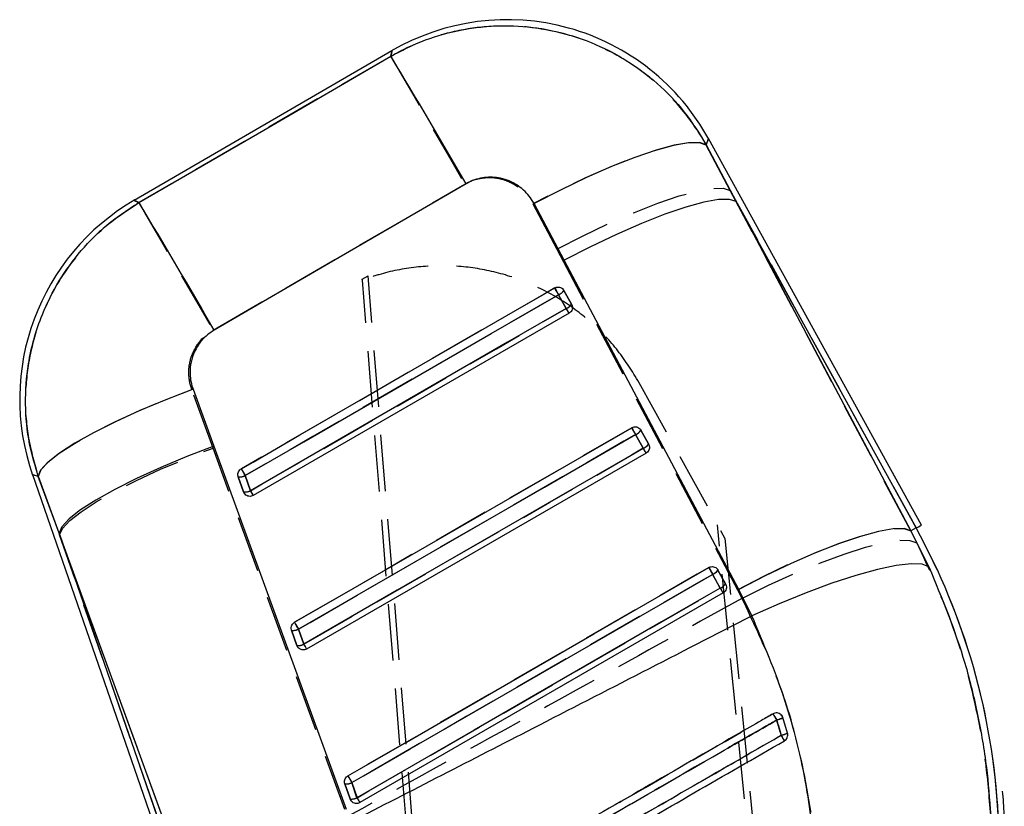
# Model space of a CAD drawing. Extents: x 101 to 797, y 38 to 582.
# Tile 17 of 25: x 246 to 291, y 499 to 535. Entities that reach past the tile are written whole.
import ezdxf

# ---------------------------------------------------------------- set-up
doc = ezdxf.new("R2010")
doc.units = 0
doc.header["$LTSCALE"] = 2
doc.linetypes.add('HIDDEN', pattern=[1.905, 1.27, -0.635])
doc.layers.get('0').update_dxf_attribs({"linetype": 'CONTINUOUS'})

msp = doc.modelspace()

# ---------------------------------------------------------------- linework, layer by layer
at = {"color": 7, "linetype": 'CONTINUOUS'}
for p, q in [((263.0625, 533.4405), (251.4553, 526.7028)), ((277.2263, 529.2055), (278.5778, 526.6525)), ((286.9139, 512.0869), (277.3274, 529.4834)), ((270.8238, 524.0102), (269.4666, 526.5591)), ((278.5778, 526.6525), (286.4464, 511.8293)), ((286.6764, 511.9561), (278.5778, 526.6525)), ((278.6958, 509.1912), (270.8238, 524.0102)), ((270.8164, 522.6503), (271.1578, 522.0307)), ((270.5744, 522.4568), (270.9158, 521.8373)), ((271.1578, 522.0307), (271.1714, 522.0027)), ((271.0429, 521.6208), (256.8226, 513.4171)), ((254.1088, 518.2013), (255.0404, 515.6445)), ((274.2854, 516.3552), (274.6268, 515.7356)), ((274.0433, 516.1617), (274.3847, 515.5421)), ((255.0404, 515.6445), (261.0046, 499.2971)), ((274.6268, 515.7356), (274.6405, 515.7072)), ((274.5118, 515.3258), (259.221, 506.5044)), ((246.8717, 514.3554), (253.5181, 495.1987)), ((248.0716, 511.7242), (247.1367, 514.2793)), ((256.3838, 513.579), (256.1478, 514.2593)), ((256.6957, 513.6333), (256.4596, 514.3136)), ((256.4152, 513.5149), (256.3838, 513.579)), ((286.6764, 511.9561), (286.4464, 511.8293)), ((286.4464, 511.8293), (287.2535, 510.2083)), ((254.0301, 495.3764), (248.0716, 511.7242)), ((248.0716, 511.7242), (253.7742, 495.2876)), ((277.7543, 510.0601), (278.0958, 509.4405)), ((277.5122, 509.8666), (277.8536, 509.247)), ((278.0958, 509.4405), (278.1096, 509.4118)), ((279.2799, 508.0061), (278.6958, 509.1912)), ((277.9808, 509.0307), (261.6193, 499.5917)), ((259.0939, 506.7205), (258.8579, 507.4009)), ((258.7821, 506.6663), (258.5461, 507.3467)), ((258.8132, 506.6026), (258.7821, 506.6663)), ((280.6761, 503.4185), (280.6596, 503.4601)), ((280.8851, 502.7199), (280.6761, 503.4185)), ((261.1805, 499.7536), (260.9444, 500.434)), ((261.4922, 499.8078), (261.2561, 500.4882)), ((261.2114, 499.6902), (261.1805, 499.7536))]:
    msp.add_line(p, q, dxfattribs=at)
at = {"color": 7, "linetype": 'HIDDEN'}
for p, q in [((278.3037, 527.1499), (277.2224, 529.1947)), ((255.0092, 520.8572), (266.3517, 527.4385)), ((278.3037, 527.1499), (286.6764, 511.9561)), ((286.4351, 511.8231), (278.3037, 527.1499)), ((269.4075, 526.5438), (270.493, 524.5016)), ((270.493, 524.5016), (278.6254, 509.176)), ((261.7312, 523.1604), (261.9905, 523.3109)), ((268.9711, 433.841), (261.735, 523.1129)), ((269.2679, 433.8677), (261.9905, 523.3109)), ((271.1577, 522.031), (270.8163, 522.6505)), ((270.918, 521.8375), (270.5765, 522.4571)), ((271.167, 522.0126), (271.1577, 522.031)), ((271.0429, 521.6208), (270.918, 521.8375)), ((274.1453, 518.5983), (274.1944, 518.5092)), ((274.1944, 518.5092), (278.067, 511.4816)), ((255.014, 515.5541), (254.0543, 518.1909)), ((274.6267, 515.7359), (274.2852, 516.3555)), ((274.3869, 515.5424), (274.0455, 516.162)), ((260.9471, 499.2859), (255.014, 515.5541)), ((274.636, 515.7174), (274.6267, 515.7359)), ((247.1348, 514.2798), (248.0991, 511.6449)), ((256.148, 514.259), (256.384, 513.5786)), ((256.4617, 514.314), (256.6977, 513.6337)), ((256.8226, 513.4171), (256.6977, 513.6337)), ((256.384, 513.5786), (256.4217, 513.5053)), ((285.2823, 435.3065), (277.7311, 512.0912)), ((286.6764, 511.9561), (286.4351, 511.8231)), ((286.7139, 511.2903), (286.4351, 511.8231)), ((253.7742, 495.2876), (248.0991, 511.6449)), ((248.0991, 511.6449), (254.0305, 495.3765)), ((278.067, 511.4816), (285.5791, 435.3332)), ((278.0956, 509.4408), (277.7542, 510.0604)), ((277.8558, 509.2474), (277.5144, 509.8669)), ((278.105, 509.4223), (278.0956, 509.4408)), ((278.6254, 509.176), (278.8272, 508.7865)), ((258.86, 507.4013), (259.096, 506.721)), ((258.5463, 507.3463), (258.7824, 506.6659)), ((258.7824, 506.6659), (258.8199, 506.5927)), ((280.234, 503.5905), (280.2637, 503.6019)), ((260.9447, 500.4336), (261.1807, 499.7532)), ((261.2583, 500.4886), (261.4944, 499.8083)), ((261.1807, 499.7532), (261.2182, 499.6801))]:
    msp.add_line(p, q, dxfattribs=at)
at = {"color": 7, "linetype": 'HIDDEN', "flags": 128}
for points in [[(263.0131, 533.1866), (257.2968, 529.8683), (251.6719, 526.6031)], [(263.0625, 533.4405), (263.0569, 533.4114), (263.0131, 533.1866)], [(263.0131, 533.1866), (263.1177, 533.007), (263.3294, 532.6428), (263.6426, 532.1039), (264.0487, 531.4047), (264.5367, 530.5644), (265.0935, 529.6055), (265.704, 528.5541), (266.3517, 527.4385)], [(277.2224, 529.1947), (276.9156, 529.3002), (276.422, 529.2952), (275.7553, 529.1799), (274.9337, 528.9574), (273.98, 528.6339), (272.9204, 528.2182), (271.784, 527.7219), (270.6022, 527.1586), (269.4075, 526.5438)], [(277.2224, 529.1947), (277.3153, 529.45), (277.3274, 529.4834)], [(270.493, 524.5016), (271.6832, 525.1123), (272.8607, 525.6722), (273.9934, 526.1658), (275.0504, 526.5798), (276.0028, 526.9027), (276.8246, 527.1258), (277.4934, 527.243), (277.991, 527.2511), (278.3037, 527.1499)], [(251.6719, 526.6031), (251.4793, 526.6917), (251.4553, 526.7028)], [(251.6719, 526.6031), (251.7765, 526.4235), (251.9882, 526.0594), (252.3012, 525.5207), (252.7071, 524.8219), (253.195, 523.9819), (253.7515, 523.0234), (254.3618, 521.9724), (255.0092, 520.8572)], [(270.4, 522.7629), (269.8725, 522.4586), (267.7625, 521.2413), (259.3223, 516.3721), (256.2852, 514.6199)], [(270.5765, 522.4571), (270.5471, 522.5081), (270.5178, 522.5589), (270.4896, 522.6077), (270.4637, 522.6526), (270.441, 522.692), (270.4224, 522.7242), (270.4086, 522.7481), (270.4, 522.7629)], [(270.5765, 522.4571), (270.049, 522.1528), (267.939, 520.9355), (259.4988, 516.0662), (256.4617, 514.314)], [(256.6977, 513.6337), (257.2252, 513.938), (259.3353, 515.1553), (267.7754, 520.0245), (270.918, 521.8375)], [(247.1348, 514.2798), (247.2556, 514.567), (247.5737, 514.9162), (248.0808, 515.3183), (248.7636, 515.7628), (249.6042, 516.2379), (250.5805, 516.7312), (251.667, 517.2298), (252.8351, 517.7207), (254.0543, 518.1909)], [(273.869, 516.4679), (273.3415, 516.1635), (271.2314, 514.9462), (262.7913, 510.077), (258.6835, 507.7072)], [(274.0455, 516.162), (274.016, 516.213), (273.9867, 516.2639), (273.9585, 516.3127), (273.9326, 516.3576), (273.91, 516.3969), (273.8914, 516.4291), (273.8775, 516.4531), (273.869, 516.4679)], [(274.0455, 516.162), (273.5179, 515.8577), (271.4079, 514.6404), (262.9678, 509.7712), (258.86, 507.4013)], [(248.0991, 511.6449), (248.2282, 511.9339), (248.5523, 512.2841), (249.0627, 512.6866), (249.7464, 513.1308), (250.5856, 513.6052), (251.5586, 514.0975), (252.64, 514.5951), (253.8019, 515.0848), (255.014, 515.5541)], [(259.096, 506.721), (259.6236, 507.0253), (261.7336, 508.2426), (270.1737, 513.1118), (274.3869, 515.5424)], [(274.5118, 515.3258), (274.5095, 515.3298), (274.5027, 515.3416), (274.4916, 515.3609), (274.4765, 515.3871), (274.4579, 515.4194), (274.4363, 515.4568), (274.4124, 515.4982), (274.3869, 515.5424)], [(256.4617, 514.314), (256.4323, 514.365), (256.4029, 514.4159), (256.3748, 514.4647), (256.3489, 514.5096), (256.3262, 514.5489), (256.3076, 514.5812), (256.2937, 514.6051), (256.2852, 514.6199)], [(246.8717, 514.3554), (246.9007, 514.3471), (247.1348, 514.2798)], [(278.6254, 509.176), (279.8155, 509.7867), (280.9928, 510.3464), (282.1254, 510.8399), (283.1822, 511.2536), (284.1344, 511.5764), (284.9561, 511.7994), (285.6249, 511.9164), (286.1224, 511.9244), (286.4351, 511.8231)], [(278.8272, 508.7865), (280.032, 509.3754), (281.2238, 509.9137), (282.3697, 510.3867), (283.4383, 510.7813), (284.4004, 511.0867), (285.2296, 511.2946), (285.903, 511.3993), (286.4024, 511.3978), (286.7139, 511.2903)], [(277.3379, 510.1728), (276.8104, 509.8685), (274.7004, 508.6512), (266.2602, 503.782), (261.0819, 500.7945)], [(277.3379, 510.1728), (277.3465, 510.158), (277.3603, 510.1341), (277.3789, 510.1018), (277.4016, 510.0625), (277.4275, 510.0176), (277.4556, 509.9688), (277.485, 509.9179), (277.5144, 509.8669)], [(277.5144, 509.8669), (276.9869, 509.5626), (274.8768, 508.3453), (266.4367, 503.4761), (261.2583, 500.4886)], [(261.4944, 499.8083), (262.0219, 500.1126), (264.1319, 501.3299), (272.5721, 506.1991), (277.8558, 509.2474)], [(277.8558, 509.2474), (277.8813, 509.2032), (277.9052, 509.1617), (277.9268, 509.1243), (277.9454, 509.092), (277.9605, 509.0658), (277.9717, 509.0465), (277.9785, 509.0347), (277.9808, 509.0307)], [(258.86, 507.4013), (258.8306, 507.4523), (258.8012, 507.5032), (258.7731, 507.552), (258.7472, 507.5969), (258.7245, 507.6362), (258.7059, 507.6685), (258.6921, 507.6924), (258.6835, 507.7072)], [(259.221, 506.5044), (259.2187, 506.5084), (259.2119, 506.5202), (259.2008, 506.5395), (259.1857, 506.5656), (259.167, 506.5979), (259.1454, 506.6354), (259.1215, 506.6768), (259.096, 506.721)], [(261.0819, 500.7945), (261.0904, 500.7797), (261.1042, 500.7558), (261.1228, 500.7235), (261.1455, 500.6842), (261.1714, 500.6393), (261.1996, 500.5905), (261.2289, 500.5396), (261.2583, 500.4886)], [(261.4944, 499.8083), (261.5199, 499.7641), (261.5438, 499.7226), (261.5654, 499.6852), (261.584, 499.6529), (261.5991, 499.6268), (261.6102, 499.6075), (261.617, 499.5957), (261.6193, 499.5917)]]:
    msp.add_lwpolyline(points, dxfattribs=at)
at = {"color": 7, "linetype": 'CONTINUOUS', "flags": 128}
for points in [[(251.6727, 526.6028), (257.2955, 529.8708), (263.0147, 533.1948)], [(277.2263, 529.2055), (276.9243, 529.3086), (276.4366, 529.302), (275.7765, 529.1858), (274.9621, 528.9633), (274.0157, 528.6405), (272.9632, 528.2263), (271.8334, 527.7321), (270.6571, 527.1712), (269.4666, 526.5591)], [(266.4086, 527.451), (260.6871, 524.1312), (255.0621, 520.8673)], [(278.5778, 526.6525), (278.2685, 526.7504), (277.7759, 526.74), (277.1133, 526.6217), (276.2986, 526.3985), (275.3539, 526.0766), (274.3047, 525.6646), (273.1795, 525.1737), (272.0086, 524.6172), (270.8238, 524.0102)], [(256.2848, 514.6199), (256.8123, 514.9242), (258.9223, 516.1415), (267.3622, 521.0106), (270.3996, 522.7629)], [(256.4596, 514.3136), (256.9871, 514.618), (259.0971, 515.8353), (267.537, 520.7045), (270.5744, 522.4568)], [(270.9158, 521.8373), (270.3883, 521.5329), (268.2783, 520.3156), (259.8384, 515.4464), (256.6957, 513.6333)], [(254.1088, 518.2013), (252.8829, 517.7303), (251.7074, 517.2382), (250.6132, 516.738), (249.6292, 516.243), (248.7816, 515.7661), (248.0927, 515.3202), (247.5808, 514.9168), (247.2593, 514.5668), (247.1367, 514.2793)], [(258.6831, 507.7072), (259.2106, 508.0115), (261.3206, 509.2288), (269.7605, 514.0979), (273.8686, 516.4678)], [(258.8579, 507.4009), (259.3854, 507.7052), (261.4954, 508.9225), (269.9353, 513.7917), (274.0433, 516.1617)], [(255.0404, 515.6445), (253.8212, 515.1743), (252.6515, 514.6833), (251.5621, 514.1841), (250.5813, 513.69), (249.7348, 513.2138), (249.0449, 512.7681), (248.5295, 512.3644), (248.2022, 512.0134), (248.0716, 511.7242)], [(274.3847, 515.5421), (273.8572, 515.2378), (271.7472, 514.0205), (263.3073, 509.1513), (259.0939, 506.7205)], [(286.4464, 511.8293), (286.1371, 511.9275), (285.6446, 511.9176), (284.9823, 511.7996), (284.168, 511.577), (283.2238, 511.2556), (282.1752, 510.8442), (281.0505, 510.3538), (279.8801, 509.7978), (278.6958, 509.1912)], [(286.6764, 511.9561), (286.7803, 512.0133), (286.8545, 512.0542), (286.899, 512.0787), (286.9139, 512.0869)], [(261.0814, 500.7945), (261.6089, 501.0988), (263.7189, 502.316), (272.1589, 507.1852), (277.3375, 510.1728)], [(287.2535, 510.2083), (286.948, 510.3252), (286.4505, 510.3438), (285.7746, 510.2636), (284.9388, 510.0867), (283.9661, 509.8181), (282.8831, 509.465), (281.7196, 509.0372), (280.5074, 508.5464), (279.2799, 508.0061)], [(261.2561, 500.4882), (261.7836, 500.7925), (263.8936, 502.0098), (272.3336, 506.879), (277.5122, 509.8666)], [(277.8536, 509.247), (277.3261, 508.9427), (275.2161, 507.7254), (266.7762, 502.8563), (261.4922, 499.8078)]]:
    msp.add_lwpolyline(points, dxfattribs=at)
at = {"color": 8, "linetype": 'CONTINUOUS', "flags": 128}
for points in [[(263.0147, 533.1948), (263.0574, 533.4141), (263.0625, 533.4405)], [(277.3274, 529.4834), (277.3166, 529.4537), (277.2263, 529.2055)], [(251.4553, 526.7028), (251.4795, 526.6916), (251.6727, 526.6028)], [(247.1367, 514.2793), (246.9014, 514.3469), (246.8717, 514.3554)]]:
    msp.add_lwpolyline(points, dxfattribs=at)
at = {"color": 7, "linetype": 'CONTINUOUS'}
for centre, radius, start, end in [((268.26, 524.4867), 10.353, 28.71242, 120.37532), ((18.2392, 384.6886), 286.3025, 29.910167, 31.245332), ((256.6527, 517.7489), 10.353, 119.90601, 199.29226), ((7.9902, 378.7307), 285.0392, 29.911156, 31.250332), ((288.4572, 532.8717), 20.6945, 209.24053, 210.21633), ((270.4, 522.9232), 0.4979, 290.50438, 326.75584), ((270.7414, 522.3037), 0.498, 290.50616, 326.75321), ((278.7659, 526.3012), 9.0306, 209.62485, 211.21715), ((291.1127, 526.1078), 19.7558, 209.20636, 210.22857), ((273.8688, 516.6282), 0.4981, 290.50557, 326.75639), ((274.2102, 516.0087), 0.4982, 290.50751, 326.75273), ((281.9655, 519.8517), 8.7202, 209.6177, 211.26647), ((274.1678, 524.6289), 20.4935, 209.23542, 210.22131), ((256.2153, 514.7942), 0.5391, 262.80136, 296.95163), ((256.4514, 514.1139), 0.5391, 262.80199, 296.94638), ((264.5531, 518.1024), 9.0395, 209.63063, 211.21979), ((260.2339, 497.3847), 30.1916, 3.13967, 28.85737), ((293.911, 519.4265), 18.9819, 209.17663, 210.24057), ((277.3375, 510.3334), 0.4984, 290.5113, 326.74638), ((277.679, 509.7139), 0.4984, 290.51248, 326.74519), ((285.1535, 513.3939), 8.3955, 209.59984, 211.31227), ((258.6137, 507.8814), 0.539, 262.79855, 296.94404), ((275.9152, 517.3394), 19.7415, 209.20391, 210.22728), ((258.8497, 507.2009), 0.5389, 262.79788, 296.95061), ((266.569, 510.9688), 8.5979, 209.6105, 211.28153), ((315.4043, 523.5768), 40.4526, 209.60879, 210.07441), ((280.1912, 504.2094), 0.9277, 282.85601, 301.51383), ((280.3699, 503.7037), 1.1106, 282.08737, 297.64347), ((313.5836, 521.5549), 38.0312, 209.86364, 210.29034), ((277.7397, 510.0958), 19.0792, 209.17735, 210.2362), ((261.012, 500.9684), 0.5387, 262.79094, 296.95015), ((260.2339, 497.3847), 30.4627, 3.13575, 5.13407), ((261.2481, 500.288), 0.5387, 262.79099, 296.95033), ((268.7392, 503.9245), 8.3346, 209.5986, 211.32256)]:
    msp.add_arc(centre, radius, start, end, dxfattribs=at)
at = {"color": 7, "linetype": 'HIDDEN'}
for centre, radius, start, end in [((270.4094, 522.9096), 0.4824, 290.27292, 327.52018), ((270.7509, 522.2899), 0.4822, 290.26999, 327.52743), ((273.8782, 516.6146), 0.4825, 290.27987, 327.51751), ((274.2196, 515.9951), 0.4826, 290.28124, 327.51528), ((256.2142, 514.803), 0.548, 263.05807, 296.84648), ((256.4503, 514.1223), 0.5477, 263.05066, 296.85412), ((260.2339, 497.3847), 30.1916, 3.13967, 28.85737), ((277.3472, 510.3195), 0.4825, 290.27745, 327.52076), ((277.6886, 509.7), 0.4825, 290.27882, 327.51853), ((258.6126, 507.8902), 0.5479, 263.05461, 296.84616), ((258.8486, 507.2097), 0.5478, 263.05147, 296.84953), ((234.1164, 476.72), 53.3747, 29.8787, 30.22733), ((280.1313, 504.4017), 1.124, 283.65457, 298.99561), ((280.3856, 503.3274), 0.3045, 17.40804, 29.4712), ((280.287, 503.9952), 1.4086, 282.89035, 295.12526), ((251.419, 485.718), 33.7247, 29.59329, 30.08188), ((261.0109, 500.9773), 0.5477, 263.0515, 296.85043), ((261.247, 500.297), 0.5478, 263.05473, 296.84731)]:
    msp.add_arc(centre, radius, start, end, dxfattribs=at)
for points, knots in [([(277.2224, 529.1947), (277.204, 529.2277), (276.8896, 529.7916), (276.1707, 530.8277), (274.8907, 532.13), (273.4042, 533.1806), (271.6245, 534.0283), (269.7431, 534.4992), (267.8549, 534.5986), (266.1703, 534.4108), (264.5263, 533.9613), (263.5175, 533.4449), (263.0131, 533.1866)], [0, 0, 0, 0, 0.0069131, 0.1179643, 0.229015, 0.3389216, 0.4488265, 0.5875949, 0.6903343, 0.7930732, 0.8965365, 1, 1, 1, 1]), ([(266.3517, 527.4385), (266.3529, 527.4392), (266.5634, 527.5618), (267.0285, 527.7354), (267.6885, 527.7508), (268.3338, 527.5801), (268.9545, 527.2176), (269.2539, 526.7723), (269.4075, 526.5438)], [0, 0, 0, 0, 0.0012031, 0.2046374, 0.4080481, 0.5466786, 0.7674275, 1, 1, 1, 1]), ([(251.6719, 526.6031), (251.145, 526.2566), (250.1453, 525.5992), (248.9191, 524.3233), (247.8948, 522.8745), (247.1363, 521.2463), (246.6732, 519.4969), (246.5148, 517.7475), (246.6397, 515.9803), (246.9698, 514.8467), (247.1348, 514.2798)], [0, 0, 0, 0, 0.1328497, 0.252012, 0.371175, 0.5063246, 0.6288593, 0.7513953, 0.8756969, 1, 1, 1, 1]), ([(274.1944, 518.5092), (273.8941, 518.9953), (273.2934, 519.9675), (272.1012, 521.211), (270.7305, 522.2444), (269.204, 523.0351), (267.566, 523.5532), (265.8644, 523.7955), (264.1481, 523.7396), (262.7648, 523.4727), (261.9808, 523.1987), (261.735, 523.1129)], [0, 0, 0, 0, 0.1182596, 0.2365186, 0.3547788, 0.4730385, 0.5912908, 0.7095433, 0.827783, 0.9460226, 1, 1, 1, 1]), ([(261.735, 523.1129), (261.7345, 523.1189), (261.7333, 523.1335), (261.732, 523.1504), (261.7312, 523.1604)], [0, 0, 0, 0, 0.4108184, 1, 1, 1, 1]), ([(254.0543, 518.1909), (254.052, 518.1972), (253.9657, 518.4372), (253.8758, 518.944), (253.9809, 519.5862), (254.2453, 520.1609), (254.5781, 520.5742), (254.8954, 520.7825), (255.0092, 520.8572)], [0, 0, 0, 0, 0.0066614, 0.2518152, 0.4971863, 0.6319894, 0.8679799, 1, 1, 1, 1]), ([(290.0406, 499.0226), (289.9729, 499.8623), (289.8369, 501.5481), (289.286, 504.4708), (288.3485, 507.7841), (287.262, 510.1146), (286.7139, 511.2903)], [0, 0, 0, 0, 0.19693289, 0.39536313, 0.69495779, 1, 1, 1, 1]), ([(278.8272, 508.7865), (276.3422, 507.4079), (270.4254, 504.1255), (264.501, 500.8566), (261.0648, 498.9606)], [0, 0, 0, 0, 0.4199754, 1, 1, 1, 1]), ([(278.8272, 508.7865), (279.2985, 507.7938), (280.2485, 505.7933), (281.4035, 502.318), (281.8259, 499.8078), (282.0606, 498.413)], [0, 0, 0, 0, 0.3044236, 0.6134999, 1, 1, 1, 1]), ([(263.407, 493.8903), (263.5823, 493.9913), (264.4611, 494.4979), (268.1538, 496.6267), (273.5875, 499.759), (278.3177, 502.4858), (280.234, 503.5905)], [0, 0, 0, 0, 0.0312554, 0.1566753, 0.6583563, 1, 1, 1, 1]), ([(280.5655, 503.5676), (280.5796, 503.5583), (280.6149, 503.5351), (280.6373, 503.499), (280.6507, 503.4772)], [0, 0, 0, 0, 0.3999095, 1, 1, 1, 1]), ([(280.3966, 503.3094), (280.2207, 503.2081), (279.3413, 502.7012), (275.6479, 500.5725), (271.0746, 497.9366), (266.3447, 495.2107), (264.4289, 494.1065), (263.5689, 493.6109)], [0, 0, 0, 0, 0.0313552, 0.1567762, 0.6584603, 0.8466713, 1, 1, 1, 1]), ([(280.6013, 502.6221), (280.5601, 502.7651), (280.4939, 502.9949), (280.4233, 503.2232), (280.3966, 503.3094)], [0, 0, 0, 0, 0.6224492, 1, 1, 1, 1]), ([(263.7751, 492.9244), (263.951, 493.0258), (264.8304, 493.5326), (268.5239, 495.6613), (273.0956, 498.2961), (277.8249, 501.0219), (279.7401, 502.1258), (280.6013, 502.6221)], [0, 0, 0, 0, 0.0313583, 0.1567906, 0.6585206, 0.8464608, 1, 1, 1, 1])]:
    msp.add_open_spline(points, degree=3, knots=knots, dxfattribs=at)
at = {"color": 7, "linetype": 'CONTINUOUS'}
for points, knots in [([(263.0147, 533.1948), (263.2052, 533.2995), (263.8961, 533.6793), (265.1714, 534.1724), (266.8429, 534.5322), (268.5419, 534.6044), (270.2937, 534.3974), (272.0093, 533.8802), (273.627, 533.0574), (275.0468, 532.0005), (276.2871, 530.719), (276.9133, 529.71), (277.2263, 529.2055)], [0, 0, 0, 0, 0.0397523, 0.1441911, 0.2486297, 0.3511385, 0.4536477, 0.5697087, 0.6766524, 0.7835968, 0.8917979, 1, 1, 1, 1]), ([(269.4666, 526.5591), (269.4637, 526.5645), (269.3419, 526.7915), (269.0218, 527.2017), (268.4703, 527.5546), (267.8653, 527.7439), (267.2308, 527.7712), (266.706, 527.6157), (266.4497, 527.4737), (266.4086, 527.451)], [0, 0, 0, 0, 0.0052172, 0.2197896, 0.4346538, 0.5507202, 0.7539128, 0.9604736, 1, 1, 1, 1]), ([(247.1367, 514.2793), (246.9918, 514.7626), (246.6735, 515.8244), (246.5173, 517.5393), (246.6557, 519.5176), (247.1837, 521.3999), (248.0414, 523.1009), (249.0432, 524.4717), (250.2505, 525.6751), (251.1986, 526.2935), (251.6727, 526.6028)], [0, 0, 0, 0, 0.10630976, 0.23353775, 0.36076271, 0.52336079, 0.6423496, 0.7613373, 0.8806684, 1, 1, 1, 1]), ([(270.3996, 522.7629), (270.4054, 522.7661), (270.441, 522.7857), (270.5143, 522.8074), (270.618, 522.8033), (270.7136, 522.7652), (270.7799, 522.7088), (270.8071, 522.6653), (270.8164, 522.6503)], [0, 0, 0, 0, 0.0410606, 0.2529583, 0.4648561, 0.6767532, 0.8886387, 1, 1, 1, 1]), ([(271.1714, 522.0027), (271.1816, 521.9695), (271.2022, 521.9031), (271.1884, 521.7975), (271.1426, 521.7034), (271.0865, 521.6476), (271.0501, 521.6253), (271.0429, 521.6208)], [0, 0, 0, 0, 0.2374698, 0.47498619, 0.71044541, 0.94223586, 1, 1, 1, 1]), ([(255.0621, 520.8673), (254.8616, 520.7273), (254.6602, 520.5867), (254.344, 520.219), (254.1268, 519.8594), (253.9545, 519.21), (253.9646, 518.659), (254.0757, 518.3061), (254.1088, 518.2013)], [0, 0, 0, 0, 0.2351565, 0.2362478, 0.4723332, 0.6352439, 0.891618, 1, 1, 1, 1]), ([(273.8686, 516.4678), (273.8745, 516.4711), (273.9103, 516.4908), (273.9838, 516.5124), (274.0874, 516.5081), (274.183, 516.4698), (274.2491, 516.4134), (274.2761, 516.37), (274.2854, 516.3552)], [0, 0, 0, 0, 0.0421362, 0.2540231, 0.4659114, 0.6778013, 0.8896896, 1, 1, 1, 1]), ([(274.6405, 515.7072), (274.6507, 515.674), (274.6711, 515.6075), (274.6572, 515.5019), (274.6113, 515.4079), (274.5551, 515.3523), (274.5189, 515.3301), (274.5118, 515.3258)], [0, 0, 0, 0, 0.237736, 0.4755536, 0.7112765, 0.9433625, 1, 1, 1, 1]), ([(256.1478, 514.2593), (256.1448, 514.2687), (256.1319, 514.3102), (256.1275, 514.3891), (256.1556, 514.488), (256.2108, 514.569), (256.2619, 514.6041), (256.2848, 514.6199)], [0, 0, 0, 0, 0.0714756, 0.3152168, 0.5589655, 0.8026876, 1, 1, 1, 1]), ([(256.8226, 513.4171), (256.7917, 513.403), (256.7299, 513.3749), (256.6261, 513.3741), (256.5286, 513.4052), (256.4573, 513.4573), (256.4262, 513.4998), (256.4152, 513.5149)], [0, 0, 0, 0, 0.2177985, 0.4355587, 0.6547027, 0.8770449, 1, 1, 1, 1]), ([(277.3375, 510.1728), (277.3435, 510.1761), (277.3795, 510.1958), (277.4531, 510.2173), (277.5567, 510.213), (277.6523, 510.1746), (277.7182, 510.1182), (277.7451, 510.0749), (277.7543, 510.0601)], [0, 0, 0, 0, 0.0428663, 0.254751, 0.4666282, 0.6785196, 0.8904044, 1, 1, 1, 1]), ([(287.2535, 510.2083), (287.8431, 508.7772), (288.7357, 506.6105), (289.4742, 503.545), (289.8692, 501.2583), (289.9847, 499.742), (290.0396, 499.0226)], [0, 0, 0, 0, 0.4012705, 0.6075191, 0.8137706, 1, 1, 1, 1]), ([(278.1096, 509.4118), (278.1198, 509.3786), (278.1401, 509.3121), (278.1261, 509.2065), (278.08, 509.1125), (278.0239, 509.0571), (277.9878, 509.035), (277.9808, 509.0307)], [0, 0, 0, 0, 0.2379358, 0.4759772, 0.7118795, 0.9441419, 1, 1, 1, 1]), ([(261.2114, 498.722), (263.9503, 500.1275), (269.9747, 503.2191), (275.9961, 506.3168), (279.2799, 508.0061)], [0, 0, 0, 0, 0.454637, 1, 1, 1, 1]), ([(282.0017, 498.5363), (281.9205, 499.1179), (281.6531, 501.0326), (280.8547, 504.2647), (279.8088, 506.7495), (279.2799, 508.0061)], [0, 0, 0, 0, 0.1773836, 0.583975, 1, 1, 1, 1]), ([(258.5461, 507.3467), (258.5431, 507.3562), (258.5301, 507.3978), (258.5258, 507.477), (258.5542, 507.5758), (258.6094, 507.6566), (258.6604, 507.6916), (258.6831, 507.7072)], [0, 0, 0, 0, 0.0727731, 0.3165292, 0.5602647, 0.8040316, 1, 1, 1, 1]), ([(259.221, 506.5044), (259.1901, 506.4903), (259.1282, 506.4622), (259.0244, 506.4615), (258.927, 506.4924), (258.8555, 506.5447), (258.8244, 506.5874), (258.8132, 506.6026)], [0, 0, 0, 0, 0.2175595, 0.4350725, 0.6539482, 0.8760444, 1, 1, 1, 1]), ([(280.2341, 503.5901), (280.0613, 503.4905), (279.1851, 502.9854), (275.4949, 500.8582), (270.0586, 497.7245), (265.3258, 494.9963), (263.407, 493.8902)], [0, 0, 0, 0, 0.03079941, 0.15621979, 0.65790066, 1, 1, 1, 1]), ([(280.6596, 503.4601), (280.6417, 503.4894), (280.606, 503.5478), (280.5191, 503.6068), (280.4197, 503.6347), (280.3192, 503.63), (280.2611, 503.6028), (280.2341, 503.5901)], [0, 0, 0, 0, 0.2053086, 0.4106261, 0.6159407, 0.8212673, 1, 1, 1, 1]), ([(263.5683, 493.6095), (266.393, 495.2368), (271.1643, 497.9855), (276.7741, 501.2174), (279.5591, 502.8219), (280.3976, 503.305)], [0, 0, 0, 0, 0.5035309, 0.8505245, 1, 1, 1, 1]), ([(280.3976, 503.305), (280.4239, 503.2203), (280.4946, 502.992), (280.5608, 502.7622), (280.6024, 502.6177)], [0, 0, 0, 0, 0.3711921, 1, 1, 1, 1]), ([(280.6024, 502.6177), (277.7766, 500.9897), (273.0035, 498.2399), (267.3943, 495.0084), (264.6108, 493.4048), (263.7746, 492.9231)], [0, 0, 0, 0, 0.50377802, 0.85092991, 1, 1, 1, 1]), ([(280.7444, 502.3726), (280.7723, 502.3926), (280.8283, 502.4326), (280.8805, 502.5233), (280.9034, 502.623), (280.8911, 502.6883), (280.8851, 502.7199)], [0, 0, 0, 0, 0.2538749, 0.5077247, 0.7618405, 1, 1, 1, 1]), ([(263.919, 492.6732), (265.366, 493.5073), (268.2598, 495.1755), (273.8682, 498.4087), (278.0298, 500.8077), (280.7444, 502.3726)], [0, 0, 0, 0, 0.2579884, 0.5159769, 1, 1, 1, 1]), ([(260.9444, 500.434), (260.9414, 500.4437), (260.9284, 500.4854), (260.9242, 500.5647), (260.9527, 500.6634), (261.0079, 500.7441), (261.0588, 500.7789), (261.0814, 500.7945)], [0, 0, 0, 0, 0.0736598, 0.3174302, 0.561173, 0.8049034, 1, 1, 1, 1]), ([(261.6193, 499.5917), (261.5884, 499.5776), (261.5265, 499.5495), (261.4228, 499.5487), (261.3253, 499.5798), (261.2537, 499.6321), (261.2226, 499.6748), (261.2114, 499.6902)], [0, 0, 0, 0, 0.2173898, 0.4347315, 0.6534456, 0.8753383, 1, 1, 1, 1])]:
    msp.add_open_spline(points, degree=3, knots=knots, dxfattribs=at)

doc.saveas('drawing.dxf')
